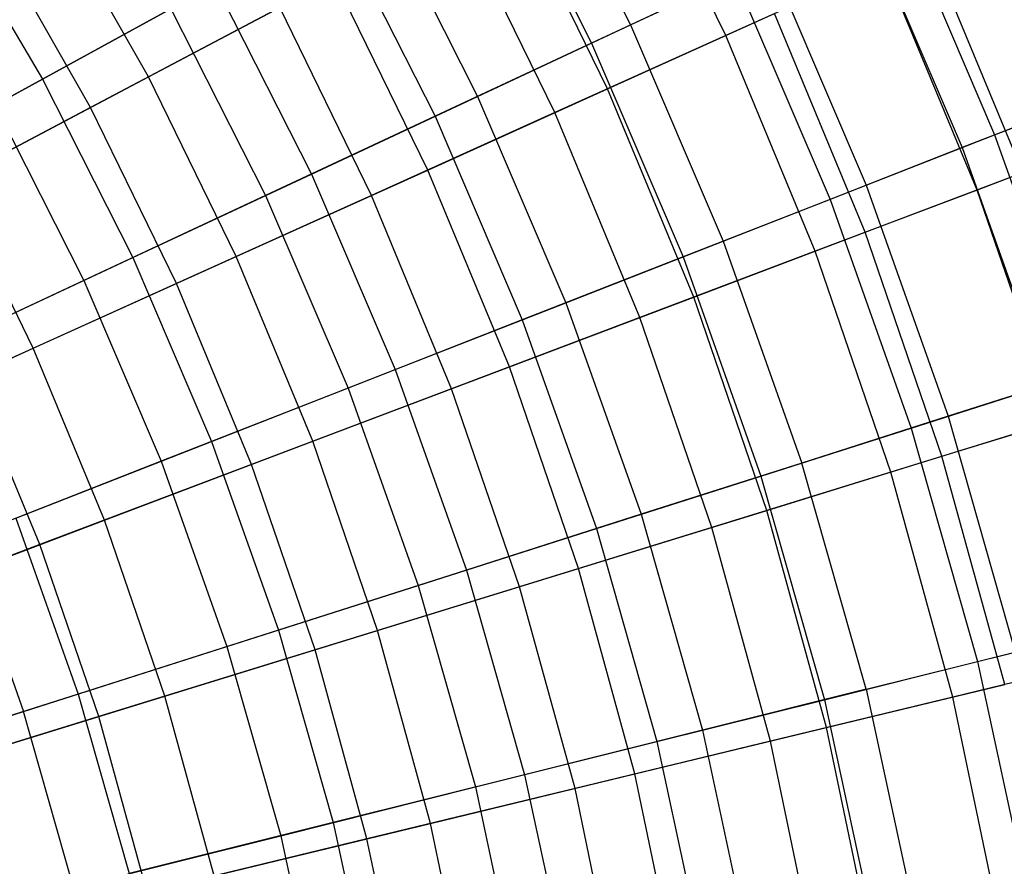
# Model space of a CAD drawing. Extents: x -8.3 to 8.8, y -6 to 6.
# Tile 142 of 177: x 3.6 to 4.9, y 0.9 to 2. Entities that reach past the tile are written whole.
import ezdxf

# ---------------------------------------------------------------- set-up
doc = ezdxf.new("R2010")
doc.units = 0
doc.header["$LTSCALE"] = 2.54
doc.layers.get('0').update_dxf_attribs({"linetype": 'CONTINUOUS'})

# ---------------------------------------------------------------- blocks, each defined once
blk = doc.blocks.new('DROPS_COLOR_A_STL')
at = {"color": 0}
for p, q in [((12.6576, 2.228, 4.5325), (12.7919, 1.9629, 4.5325)), ((12.6576, 2.228, 4.5325), (12.7919, 1.9629, 4.5325)), ((12.6099, 2.2019, 11.1348), (12.7427, 1.9399, 11.1348)), ((12.6099, 2.2019, 11.1348), (12.7427, 1.9399, 11.1348)), ((12.4705, 2.1255, 4.2317), (12.5987, 1.8726, 4.2317)), ((12.4705, 2.1255, 4.2317), (12.5987, 1.8726, 4.2317)), ((13.1256, 2.1188, 5.171), (13.252, 1.824, 5.171)), ((13.1256, 2.1188, 5.171), (13.252, 1.824, 5.171)), ((11.9203, 2.112, 3.673), (12.0488, 1.8944, 3.673)), ((11.9203, 2.112, 3.673), (12.0488, 1.8944, 3.673)), ((12.4185, 2.097, 11.4321), (12.545, 1.8475, 11.4321)), ((12.4185, 2.097, 11.4321), (12.545, 1.8475, 11.4321)), ((13.0858, 2.1002, 10.5024), (13.2111, 1.808, 10.5024)), ((13.0858, 2.1002, 10.5024), (13.2111, 1.808, 10.5024)), ((12.7919, 1.9629, 4.5325), (12.9678, 2.0451, 4.846)), ((12.7919, 1.9629, 4.5325), (12.9678, 2.0451, 4.846)), ((12.9678, 2.0451, 4.846), (13.0898, 1.7605, 4.846)), ((12.9678, 2.0451, 4.846), (13.0898, 1.7605, 4.846)), ((12.9232, 2.0242, 10.8245), (12.7427, 1.9399, 11.1348)), ((12.9232, 2.0242, 10.8245), (12.7427, 1.9399, 11.1348)), ((12.9232, 2.0242, 10.8245), (13.044, 1.7425, 10.8245)), ((12.9232, 2.0242, 10.8245), (13.044, 1.7425, 10.8245)), ((12.0488, 1.8944, 3.673), (12.2673, 2.0142, 3.9448)), ((12.0488, 1.8944, 3.673), (12.2673, 2.0142, 3.9448)), ((12.2673, 2.0142, 3.9448), (12.3888, 1.7745, 3.9448)), ((12.2673, 2.0142, 3.9448), (12.3888, 1.7745, 3.9448)), ((12.2112, 1.9834, 11.7151), (11.9888, 1.8616, 11.9828)), ((12.2112, 1.9834, 11.7151), (11.9888, 1.8616, 11.9828)), ((12.2112, 1.9834, 11.7151), (12.3309, 1.7474, 11.7151)), ((12.2112, 1.9834, 11.7151), (12.3309, 1.7474, 11.7151)), ((12.5987, 1.8726, 4.2317), (12.7919, 1.9629, 4.5325)), ((12.5987, 1.8726, 4.2317), (12.7919, 1.9629, 4.5325)), ((12.7919, 1.9629, 4.5325), (12.9091, 1.6897, 4.5325)), ((12.7919, 1.9629, 4.5325), (12.9091, 1.6897, 4.5325)), ((12.7427, 1.9399, 11.1348), (12.545, 1.8475, 11.4321)), ((12.7427, 1.9399, 11.1348), (12.545, 1.8475, 11.4321)), ((12.7427, 1.9399, 11.1348), (12.8585, 1.6699, 11.1348)), ((12.7427, 1.9399, 11.1348), (12.8585, 1.6699, 11.1348)), ((11.8159, 1.7668, 3.4172), (12.0488, 1.8944, 3.673)), ((11.8159, 1.7668, 3.4172), (12.0488, 1.8944, 3.673)), ((12.0488, 1.8944, 3.673), (12.1631, 1.669, 3.673)), ((12.0488, 1.8944, 3.673), (12.1631, 1.669, 3.673)), ((13.252, 1.824, 5.171), (13.3949, 1.8799, 5.5063)), ((13.252, 1.824, 5.171), (13.3949, 1.8799, 5.5063)), ((12.3888, 1.7745, 3.9448), (12.5987, 1.8726, 4.2317)), ((12.3888, 1.7745, 3.9448), (12.5987, 1.8726, 4.2317)), ((12.5987, 1.8726, 4.2317), (12.7104, 1.612, 4.2317)), ((12.5987, 1.8726, 4.2317), (12.7104, 1.612, 4.2317)), ((11.9888, 1.8616, 11.9828), (12.1011, 1.6401, 11.9828)), ((11.9888, 1.8616, 11.9828), (12.1011, 1.6401, 11.9828)), ((13.3592, 1.8659, 10.1697), (13.2111, 1.808, 10.5024)), ((13.3592, 1.8659, 10.1697), (13.2111, 1.808, 10.5024)), ((12.545, 1.8475, 11.4321), (12.3309, 1.7474, 11.7151)), ((12.545, 1.8475, 11.4321), (12.3309, 1.7474, 11.7151)), ((12.545, 1.8475, 11.4321), (12.6552, 1.5904, 11.4321)), ((12.545, 1.8475, 11.4321), (12.6552, 1.5904, 11.4321)), ((13.0898, 1.7605, 4.846), (13.252, 1.824, 5.171)), ((13.0898, 1.7605, 4.846), (13.252, 1.824, 5.171)), ((13.252, 1.824, 5.171), (13.3593, 1.5216, 5.171)), ((13.252, 1.824, 5.171), (13.3593, 1.5216, 5.171)), ((13.2111, 1.808, 10.5024), (13.044, 1.7425, 10.8245)), ((13.2111, 1.808, 10.5024), (13.044, 1.7425, 10.8245)), ((13.2111, 1.808, 10.5024), (13.3175, 1.5083, 10.5024)), ((13.2111, 1.808, 10.5024), (13.3175, 1.5083, 10.5024)), ((12.1631, 1.669, 3.673), (12.3888, 1.7745, 3.9448)), ((12.1631, 1.669, 3.673), (12.3888, 1.7745, 3.9448)), ((12.3888, 1.7745, 3.9448), (12.4947, 1.5276, 3.9448)), ((12.3888, 1.7745, 3.9448), (12.4947, 1.5276, 3.9448)), ((12.9091, 1.6897, 4.5325), (13.0898, 1.7605, 4.846)), ((12.9091, 1.6897, 4.5325), (13.0898, 1.7605, 4.846)), ((13.0898, 1.7605, 4.846), (13.1934, 1.4687, 4.846)), ((13.0898, 1.7605, 4.846), (13.1934, 1.4687, 4.846)), ((12.3309, 1.7474, 11.7151), (12.1011, 1.6401, 11.9828)), ((12.3309, 1.7474, 11.7151), (12.1011, 1.6401, 11.9828)), ((12.3309, 1.7474, 11.7151), (12.4351, 1.5043, 11.7151)), ((12.3309, 1.7474, 11.7151), (12.4351, 1.5043, 11.7151)), ((13.044, 1.7425, 10.8245), (12.8585, 1.6699, 11.1348)), ((13.044, 1.7425, 10.8245), (12.8585, 1.6699, 11.1348)), ((13.044, 1.7425, 10.8245), (13.1465, 1.4537, 10.8245)), ((13.044, 1.7425, 10.8245), (13.1465, 1.4537, 10.8245)), ((12.7104, 1.612, 4.2317), (12.9091, 1.6897, 4.5325)), ((12.7104, 1.612, 4.2317), (12.9091, 1.6897, 4.5325)), ((12.9091, 1.6897, 4.5325), (13.0085, 1.4096, 4.5325)), ((12.9091, 1.6897, 4.5325), (13.0085, 1.4096, 4.5325)), ((11.9224, 1.5566, 3.4172), (12.1631, 1.669, 3.673)), ((11.9224, 1.5566, 3.4172), (12.1631, 1.669, 3.673)), ((12.1631, 1.669, 3.673), (12.2627, 1.4368, 3.673)), ((12.1631, 1.669, 3.673), (12.2627, 1.4368, 3.673)), ((12.8585, 1.6699, 11.1348), (12.6552, 1.5904, 11.4321)), ((12.8585, 1.6699, 11.1348), (12.6552, 1.5904, 11.4321)), ((12.8585, 1.6699, 11.1348), (12.9567, 1.3931, 11.1348)), ((12.8585, 1.6699, 11.1348), (12.9567, 1.3931, 11.1348)), ((12.1011, 1.6401, 11.9828), (11.8567, 1.5258, 12.2341)), ((12.1011, 1.6401, 11.9828), (11.8567, 1.5258, 12.2341)), ((12.1011, 1.6401, 11.9828), (12.199, 1.4118, 11.9828)), ((12.1011, 1.6401, 11.9828), (12.199, 1.4118, 11.9828)), ((12.4947, 1.5276, 3.9448), (12.7104, 1.612, 4.2317)), ((12.4947, 1.5276, 3.9448), (12.7104, 1.612, 4.2317)), ((12.7104, 1.612, 4.2317), (12.8053, 1.3448, 4.2317)), ((12.7104, 1.612, 4.2317), (12.8053, 1.3448, 4.2317)), ((12.6552, 1.5904, 11.4321), (12.4351, 1.5043, 11.7151)), ((12.6552, 1.5904, 11.4321), (12.4351, 1.5043, 11.7151)), ((12.6552, 1.5904, 11.4321), (12.7488, 1.3268, 11.4321)), ((12.6552, 1.5904, 11.4321), (12.7488, 1.3268, 11.4321)), ((12.2627, 1.4368, 3.673), (12.4947, 1.5276, 3.9448)), ((12.2627, 1.4368, 3.673), (12.4947, 1.5276, 3.9448)), ((12.4947, 1.5276, 3.9448), (12.5846, 1.2744, 3.9448)), ((12.4947, 1.5276, 3.9448), (12.5846, 1.2744, 3.9448)), ((13.3593, 1.5216, 5.171), (13.1934, 1.4687, 4.846)), ((13.3593, 1.5216, 5.171), (13.1934, 1.4687, 4.846)), ((13.1465, 1.4537, 10.8245), (13.3175, 1.5083, 10.5024)), ((13.1465, 1.4537, 10.8245), (13.3175, 1.5083, 10.5024)), ((12.4351, 1.5043, 11.7151), (12.199, 1.4118, 11.9828)), ((12.4351, 1.5043, 11.7151), (12.199, 1.4118, 11.9828)), ((12.4351, 1.5043, 11.7151), (12.5236, 1.2549, 11.7151)), ((12.4351, 1.5043, 11.7151), (12.5236, 1.2549, 11.7151)), ((13.1934, 1.4687, 4.846), (13.0085, 1.4096, 4.5325)), ((13.1934, 1.4687, 4.846), (13.0085, 1.4096, 4.5325)), ((13.1934, 1.4687, 4.846), (13.278, 1.1708, 4.846)), ((13.1934, 1.4687, 4.846), (13.278, 1.1708, 4.846)), ((12.9567, 1.3931, 11.1348), (13.1465, 1.4537, 10.8245)), ((12.9567, 1.3931, 11.1348), (13.1465, 1.4537, 10.8245)), ((13.1465, 1.4537, 10.8245), (13.2303, 1.1589, 10.8245)), ((13.1465, 1.4537, 10.8245), (13.2303, 1.1589, 10.8245)), ((12.0153, 1.34, 3.4172), (12.2627, 1.4368, 3.673)), ((12.0153, 1.34, 3.4172), (12.2627, 1.4368, 3.673)), ((12.2627, 1.4368, 3.673), (12.3472, 1.1986, 3.673)), ((12.2627, 1.4368, 3.673), (12.3472, 1.1986, 3.673)), ((12.199, 1.4118, 11.9828), (11.9477, 1.3135, 12.2341)), ((12.199, 1.4118, 11.9828), (11.9477, 1.3135, 12.2341)), ((12.199, 1.4118, 11.9828), (12.282, 1.1778, 11.9828)), ((12.199, 1.4118, 11.9828), (12.282, 1.1778, 11.9828)), ((13.0085, 1.4096, 4.5325), (12.8053, 1.3448, 4.2317)), ((13.0085, 1.4096, 4.5325), (12.8053, 1.3448, 4.2317)), ((13.0897, 1.1238, 4.5325), (13.0085, 1.4096, 4.5325)), ((13.0897, 1.1238, 4.5325), (13.0085, 1.4096, 4.5325)), ((12.7488, 1.3268, 11.4321), (12.9567, 1.3931, 11.1348)), ((12.7488, 1.3268, 11.4321), (12.9567, 1.3931, 11.1348)), ((12.9567, 1.3931, 11.1348), (13.037, 1.1106, 11.1348)), ((12.9567, 1.3931, 11.1348), (13.037, 1.1106, 11.1348)), ((12.8053, 1.3448, 4.2317), (12.5846, 1.2744, 3.9448)), ((12.8053, 1.3448, 4.2317), (12.5846, 1.2744, 3.9448)), ((12.8053, 1.3448, 4.2317), (12.8828, 1.0721, 4.2317)), ((12.8053, 1.3448, 4.2317), (12.8828, 1.0721, 4.2317)), ((12.0153, 1.34, 3.4172), (12.0941, 1.1178, 3.4172)), ((12.0153, 1.34, 3.4172), (12.0941, 1.1178, 3.4172)), ((12.5236, 1.2549, 11.7151), (12.7488, 1.3268, 11.4321)), ((12.5236, 1.2549, 11.7151), (12.7488, 1.3268, 11.4321)), ((12.7488, 1.3268, 11.4321), (12.8253, 1.0577, 11.4321)), ((12.7488, 1.3268, 11.4321), (12.8253, 1.0577, 11.4321)), ((11.9477, 1.3135, 12.2341), (12.025, 1.0958, 12.2341)), ((11.9477, 1.3135, 12.2341), (12.025, 1.0958, 12.2341)), ((12.5846, 1.2744, 3.9448), (12.3472, 1.1986, 3.673)), ((12.5846, 1.2744, 3.9448), (12.3472, 1.1986, 3.673)), ((12.5846, 1.2744, 3.9448), (12.658, 1.0159, 3.9448)), ((12.5846, 1.2744, 3.9448), (12.658, 1.0159, 3.9448)), ((12.282, 1.1778, 11.9828), (12.5236, 1.2549, 11.7151)), ((12.282, 1.1778, 11.9828), (12.5236, 1.2549, 11.7151)), ((12.5236, 1.2549, 11.7151), (12.5959, 1.0004, 11.7151)), ((12.5236, 1.2549, 11.7151), (12.5959, 1.0004, 11.7151)), ((12.3472, 1.1986, 3.673), (12.0941, 1.1178, 3.4172)), ((12.3472, 1.1986, 3.673), (12.0941, 1.1178, 3.4172)), ((12.3472, 1.1986, 3.673), (12.4163, 0.9555, 3.673)), ((12.3472, 1.1986, 3.673), (12.4163, 0.9555, 3.673)), ((13.2303, 1.1589, 10.8245), (13.4044, 1.2024, 10.5024)), ((13.2303, 1.1589, 10.8245), (13.4044, 1.2024, 10.5024)), ((12.025, 1.0958, 12.2341), (12.282, 1.1778, 11.9828)), ((12.025, 1.0958, 12.2341), (12.282, 1.1778, 11.9828)), ((12.282, 1.1778, 11.9828), (12.3499, 0.9389, 11.9828)), ((12.282, 1.1778, 11.9828), (12.3499, 0.9389, 11.9828)), ((13.0897, 1.1238, 4.5325), (13.278, 1.1708, 4.846)), ((13.0897, 1.1238, 4.5325), (13.278, 1.1708, 4.846)), ((13.037, 1.1106, 11.1348), (13.2303, 1.1589, 10.8245)), ((13.037, 1.1106, 11.1348), (13.2303, 1.1589, 10.8245)), ((13.2303, 1.1589, 10.8245), (13.295, 0.8593, 10.8245)), ((13.2303, 1.1589, 10.8245), (13.295, 0.8593, 10.8245)), ((13.0897, 1.1238, 4.5325), (12.8828, 1.0721, 4.2317)), ((13.0897, 1.1238, 4.5325), (12.8828, 1.0721, 4.2317)), ((13.0897, 1.1238, 4.5325), (13.1525, 0.8333, 4.5325)), ((13.0897, 1.1238, 4.5325), (13.1525, 0.8333, 4.5325)), ((12.0941, 1.1178, 3.4172), (11.8263, 1.0324, 3.1786)), ((12.0941, 1.1178, 3.4172), (11.8263, 1.0324, 3.1786)), ((12.0941, 1.1178, 3.4172), (12.1586, 0.8911, 3.4172)), ((12.0941, 1.1178, 3.4172), (12.1586, 0.8911, 3.4172)), ((12.8253, 1.0577, 11.4321), (13.037, 1.1106, 11.1348)), ((12.8253, 1.0577, 11.4321), (13.037, 1.1106, 11.1348)), ((13.037, 1.1106, 11.1348), (13.099, 0.8235, 11.1348)), ((13.037, 1.1106, 11.1348), (13.099, 0.8235, 11.1348)), ((11.7535, 1.0091, 12.4681), (12.025, 1.0958, 12.2341)), ((11.7535, 1.0091, 12.4681), (12.025, 1.0958, 12.2341)), ((12.0881, 0.8735, 12.2341), (12.025, 1.0958, 12.2341)), ((12.0881, 0.8735, 12.2341), (12.025, 1.0958, 12.2341)), ((12.8828, 1.0721, 4.2317), (12.658, 1.0159, 3.9448)), ((12.8828, 1.0721, 4.2317), (12.658, 1.0159, 3.9448)), ((12.8828, 1.0721, 4.2317), (12.9426, 0.7949, 4.2317)), ((12.8828, 1.0721, 4.2317), (12.9426, 0.7949, 4.2317)), ((12.5959, 1.0004, 11.7151), (12.8253, 1.0577, 11.4321)), ((12.5959, 1.0004, 11.7151), (12.8253, 1.0577, 11.4321)), ((12.8253, 1.0577, 11.4321), (12.8843, 0.7843, 11.4321)), ((12.8253, 1.0577, 11.4321), (12.8843, 0.7843, 11.4321)), ((12.658, 1.0159, 3.9448), (12.4163, 0.9555, 3.673)), ((12.658, 1.0159, 3.9448), (12.4163, 0.9555, 3.673)), ((12.658, 1.0159, 3.9448), (12.7147, 0.7533, 3.9448)), ((12.658, 1.0159, 3.9448), (12.7147, 0.7533, 3.9448)), ((12.3499, 0.9389, 11.9828), (12.5959, 1.0004, 11.7151)), ((12.3499, 0.9389, 11.9828), (12.5959, 1.0004, 11.7151)), ((12.5959, 1.0004, 11.7151), (12.6518, 0.7418, 11.7151)), ((12.5959, 1.0004, 11.7151), (12.6518, 0.7418, 11.7151)), ((12.4163, 0.9555, 3.673), (12.1586, 0.8911, 3.4172)), ((12.4163, 0.9555, 3.673), (12.1586, 0.8911, 3.4172)), ((12.4163, 0.9555, 3.673), (12.4696, 0.7085, 3.673)), ((12.4163, 0.9555, 3.673), (12.4696, 0.7085, 3.673)), ((12.0881, 0.8735, 12.2341), (12.3499, 0.9389, 11.9828)), ((12.0881, 0.8735, 12.2341), (12.3499, 0.9389, 11.9828)), ((12.3499, 0.9389, 11.9828), (12.4023, 0.6962, 11.9828)), ((12.3499, 0.9389, 11.9828), (12.4023, 0.6962, 11.9828))]:
    blk.add_line(p, q, dxfattribs=at)
blk = doc.blocks.new('GROUP_1')
at = {"color": 0}
for p, q in [((12.8272, 7.948, 9.6783), (12.6976, 8.2128, 9.6783)), ((12.8272, 7.948, 9.6783), (12.6976, 8.2128, 9.6783)), ((12.6778, 7.8806, 2.1196), (12.5527, 8.1362, 2.1196)), ((12.6778, 7.8806, 2.1196), (12.5527, 8.1362, 2.1196)), ((12.0975, 7.8958, 1.5837), (11.9726, 8.1154, 1.5837)), ((12.0975, 7.8958, 1.5837), (11.9726, 8.1154, 1.5837)), ((12.6113, 7.8506, 9.9648), (12.4882, 8.1022, 9.9648)), ((12.6113, 7.8506, 9.9648), (12.4882, 8.1022, 9.9648)), ((12.0243, 7.8571, 10.4911), (11.902, 8.0722, 10.4911)), ((12.0243, 7.8571, 10.4911), (11.902, 8.0722, 10.4911)), ((13.2025, 7.7749, 2.715), (13.083, 8.0634, 2.715)), ((13.2025, 7.7749, 2.715), (13.083, 8.0634, 2.715)), ((13.0265, 8.0379, 9.3777), (12.8272, 7.948, 9.6783)), ((13.0265, 8.0379, 9.3777), (12.8272, 7.948, 9.6783)), ((13.1446, 7.7529, 9.3777), (13.0265, 8.0379, 9.3777)), ((13.1446, 7.7529, 9.3777), (13.0265, 8.0379, 9.3777)), ((12.0975, 7.8958, 1.5837), (12.3324, 8.0199, 1.8437)), ((12.0975, 7.8958, 1.5837), (12.3324, 8.0199, 1.8437)), ((12.4507, 7.7781, 1.8437), (12.3324, 8.0199, 1.8437)), ((12.4507, 7.7781, 1.8437), (12.3324, 8.0199, 1.8437)), ((12.2635, 7.9835, 10.2361), (12.0243, 7.8571, 10.4911)), ((12.2635, 7.9835, 10.2361), (12.0243, 7.8571, 10.4911)), ((12.3796, 7.746, 10.2361), (12.2635, 7.9835, 10.2361)), ((12.3796, 7.746, 10.2361), (12.2635, 7.9835, 10.2361)), ((12.6778, 7.8806, 2.1196), (12.8888, 7.9758, 2.4104)), ((12.6778, 7.8806, 2.1196), (12.8888, 7.9758, 2.4104)), ((13.0032, 7.6995, 2.4104), (12.8888, 7.9758, 2.4104)), ((13.0032, 7.6995, 2.4104), (12.8888, 7.9758, 2.4104)), ((12.8272, 7.948, 9.6783), (12.6113, 7.8506, 9.9648)), ((12.8272, 7.948, 9.6783), (12.6113, 7.8506, 9.9648)), ((12.94, 7.6756, 9.6783), (12.8272, 7.948, 9.6783)), ((12.94, 7.6756, 9.6783), (12.8272, 7.948, 9.6783)), ((11.8488, 7.7644, 1.3406), (12.0975, 7.8958, 1.5837)), ((11.8488, 7.7644, 1.3406), (12.0975, 7.8958, 1.5837)), ((12.2085, 7.6689, 1.5837), (12.0975, 7.8958, 1.5837)), ((12.2085, 7.6689, 1.5837), (12.0975, 7.8958, 1.5837)), ((12.4507, 7.7781, 1.8437), (12.6778, 7.8806, 2.1196)), ((12.4507, 7.7781, 1.8437), (12.6778, 7.8806, 2.1196)), ((12.7867, 7.6176, 2.1196), (12.6778, 7.8806, 2.1196)), ((12.7867, 7.6176, 2.1196), (12.6778, 7.8806, 2.1196)), ((12.0243, 7.8571, 10.4911), (11.7717, 7.7236, 10.7288)), ((12.0243, 7.8571, 10.4911), (11.7717, 7.7236, 10.7288)), ((12.133, 7.6348, 10.4911), (12.0243, 7.8571, 10.4911)), ((12.133, 7.6348, 10.4911), (12.0243, 7.8571, 10.4911)), ((12.6113, 7.8506, 9.9648), (12.3796, 7.746, 10.2361)), ((12.6113, 7.8506, 9.9648), (12.3796, 7.746, 10.2361)), ((12.7185, 7.5918, 9.9648), (12.6113, 7.8506, 9.9648)), ((12.7185, 7.5918, 9.9648), (12.6113, 7.8506, 9.9648)), ((13.3313, 7.8236, 9.0642), (13.1446, 7.7529, 9.3777)), ((13.3313, 7.8236, 9.0642), (13.1446, 7.7529, 9.3777)), ((12.2085, 7.6689, 1.5837), (12.4507, 7.7781, 1.8437)), ((12.2085, 7.6689, 1.5837), (12.4507, 7.7781, 1.8437)), ((12.5537, 7.5295, 1.8437), (12.4507, 7.7781, 1.8437)), ((12.5537, 7.5295, 1.8437), (12.4507, 7.7781, 1.8437)), ((11.9521, 7.5532, 1.3406), (11.8488, 7.7644, 1.3406)), ((11.9521, 7.5532, 1.3406), (11.8488, 7.7644, 1.3406)), ((13.0032, 7.6995, 2.4104), (13.2025, 7.7749, 2.715)), ((13.0032, 7.6995, 2.4104), (13.2025, 7.7749, 2.715)), ((13.1446, 7.7529, 9.3777), (12.94, 7.6756, 9.6783)), ((13.1446, 7.7529, 9.3777), (12.94, 7.6756, 9.6783)), ((13.2447, 7.4612, 9.3777), (13.1446, 7.7529, 9.3777)), ((13.2447, 7.4612, 9.3777), (13.1446, 7.7529, 9.3777)), ((12.3796, 7.746, 10.2361), (12.133, 7.6348, 10.4911)), ((12.3796, 7.746, 10.2361), (12.133, 7.6348, 10.4911)), ((12.4807, 7.5019, 10.2361), (12.3796, 7.746, 10.2361)), ((12.4807, 7.5019, 10.2361), (12.3796, 7.746, 10.2361)), ((12.7867, 7.6176, 2.1196), (13.0032, 7.6995, 2.4104)), ((12.7867, 7.6176, 2.1196), (13.0032, 7.6995, 2.4104)), ((13.1003, 7.4166, 2.4104), (13.0032, 7.6995, 2.4104)), ((13.1003, 7.4166, 2.4104), (13.0032, 7.6995, 2.4104)), ((11.9521, 7.5532, 1.3406), (12.2085, 7.6689, 1.5837)), ((11.9521, 7.5532, 1.3406), (12.2085, 7.6689, 1.5837)), ((12.3052, 7.4355, 1.5837), (12.2085, 7.6689, 1.5837)), ((12.3052, 7.4355, 1.5837), (12.2085, 7.6689, 1.5837)), ((12.94, 7.6756, 9.6783), (12.7185, 7.5918, 9.9648)), ((12.94, 7.6756, 9.6783), (12.7185, 7.5918, 9.9648)), ((13.0357, 7.3967, 9.6783), (12.94, 7.6756, 9.6783)), ((13.0357, 7.3967, 9.6783), (12.94, 7.6756, 9.6783)), ((12.133, 7.6348, 10.4911), (11.8726, 7.5173, 10.7288)), ((12.133, 7.6348, 10.4911), (11.8726, 7.5173, 10.7288)), ((12.2278, 7.4062, 10.4911), (12.133, 7.6348, 10.4911)), ((12.2278, 7.4062, 10.4911), (12.133, 7.6348, 10.4911)), ((12.5537, 7.5295, 1.8437), (12.7867, 7.6176, 2.1196)), ((12.5537, 7.5295, 1.8437), (12.7867, 7.6176, 2.1196)), ((12.8791, 7.3483, 2.1196), (12.7867, 7.6176, 2.1196)), ((12.8791, 7.3483, 2.1196), (12.7867, 7.6176, 2.1196)), ((12.7185, 7.5918, 9.9648), (12.4807, 7.5019, 10.2361)), ((12.7185, 7.5918, 9.9648), (12.4807, 7.5019, 10.2361)), ((12.8094, 7.3268, 9.9648), (12.7185, 7.5918, 9.9648)), ((12.8094, 7.3268, 9.9648), (12.7185, 7.5918, 9.9648)), ((11.6825, 7.4315, 1.1155), (11.9521, 7.5532, 1.3406)), ((11.6825, 7.4315, 1.1155), (11.9521, 7.5532, 1.3406)), ((12.0421, 7.336, 1.3406), (11.9521, 7.5532, 1.3406)), ((12.0421, 7.336, 1.3406), (11.9521, 7.5532, 1.3406)), ((12.3052, 7.4355, 1.5837), (12.5537, 7.5295, 1.8437)), ((12.3052, 7.4355, 1.5837), (12.5537, 7.5295, 1.8437)), ((12.6411, 7.2749, 1.8437), (12.5537, 7.5295, 1.8437)), ((12.6411, 7.2749, 1.8437), (12.5537, 7.5295, 1.8437)), ((11.9605, 7.3051, 10.7288), (11.8726, 7.5173, 10.7288)), ((11.9605, 7.3051, 10.7288), (11.8726, 7.5173, 10.7288)), ((12.4807, 7.5019, 10.2361), (12.2278, 7.4062, 10.4911)), ((12.4807, 7.5019, 10.2361), (12.2278, 7.4062, 10.4911)), ((12.5665, 7.2519, 10.2361), (12.4807, 7.5019, 10.2361)), ((12.5665, 7.2519, 10.2361), (12.4807, 7.5019, 10.2361)), ((13.1003, 7.4166, 2.4104), (13.3038, 7.4795, 2.715)), ((13.1003, 7.4166, 2.4104), (13.3038, 7.4795, 2.715)), ((13.2447, 7.4612, 9.3777), (13.0357, 7.3967, 9.6783)), ((13.2447, 7.4612, 9.3777), (13.0357, 7.3967, 9.6783)), ((12.0421, 7.336, 1.3406), (12.3052, 7.4355, 1.5837)), ((12.0421, 7.336, 1.3406), (12.3052, 7.4355, 1.5837)), ((12.3872, 7.1965, 1.5837), (12.3052, 7.4355, 1.5837)), ((12.3872, 7.1965, 1.5837), (12.3052, 7.4355, 1.5837)), ((12.8791, 7.3483, 2.1196), (13.1003, 7.4166, 2.4104)), ((12.8791, 7.3483, 2.1196), (13.1003, 7.4166, 2.4104)), ((13.1795, 7.1283, 2.4104), (13.1003, 7.4166, 2.4104)), ((13.1795, 7.1283, 2.4104), (13.1003, 7.4166, 2.4104)), ((12.2278, 7.4062, 10.4911), (11.9605, 7.3051, 10.7288)), ((12.2278, 7.4062, 10.4911), (11.9605, 7.3051, 10.7288)), ((12.3081, 7.1721, 10.4911), (12.2278, 7.4062, 10.4911)), ((12.3081, 7.1721, 10.4911), (12.2278, 7.4062, 10.4911)), ((13.0357, 7.3967, 9.6783), (12.8094, 7.3268, 9.9648)), ((13.0357, 7.3967, 9.6783), (12.8094, 7.3268, 9.9648)), ((13.1139, 7.1124, 9.6783), (13.0357, 7.3967, 9.6783)), ((13.1139, 7.1124, 9.6783), (13.0357, 7.3967, 9.6783)), ((12.6411, 7.2749, 1.8437), (12.8791, 7.3483, 2.1196)), ((12.6411, 7.2749, 1.8437), (12.8791, 7.3483, 2.1196)), ((12.9545, 7.0739, 2.1196), (12.8791, 7.3483, 2.1196)), ((12.9545, 7.0739, 2.1196), (12.8791, 7.3483, 2.1196)), ((11.7655, 7.2313, 1.1155), (12.0421, 7.336, 1.3406)), ((11.7655, 7.2313, 1.1155), (12.0421, 7.336, 1.3406)), ((12.1184, 7.1135, 1.3406), (12.0421, 7.336, 1.3406)), ((12.1184, 7.1135, 1.3406), (12.0421, 7.336, 1.3406)), ((12.8094, 7.3268, 9.9648), (12.5665, 7.2519, 10.2361)), ((12.8094, 7.3268, 9.9648), (12.5665, 7.2519, 10.2361)), ((12.8836, 7.0567, 9.9648), (12.8094, 7.3268, 9.9648)), ((12.8836, 7.0567, 9.9648), (12.8094, 7.3268, 9.9648)), ((11.9605, 7.3051, 10.7288), (11.68, 7.199, 10.9485)), ((11.9605, 7.3051, 10.7288), (11.68, 7.199, 10.9485)), ((12.035, 7.0878, 10.7288), (11.9605, 7.3051, 10.7288)), ((12.035, 7.0878, 10.7288), (11.9605, 7.3051, 10.7288)), ((12.3872, 7.1965, 1.5837), (12.6411, 7.2749, 1.8437)), ((12.3872, 7.1965, 1.5837), (12.6411, 7.2749, 1.8437)), ((12.7124, 7.0154, 1.8437), (12.6411, 7.2749, 1.8437)), ((12.7124, 7.0154, 1.8437), (12.6411, 7.2749, 1.8437)), ((12.5665, 7.2519, 10.2361), (12.3081, 7.1721, 10.4911)), ((12.5665, 7.2519, 10.2361), (12.3081, 7.1721, 10.4911)), ((12.6366, 6.997, 10.2361), (12.5665, 7.2519, 10.2361)), ((12.6366, 6.997, 10.2361), (12.5665, 7.2519, 10.2361)), ((12.1184, 7.1135, 1.3406), (12.3872, 7.1965, 1.5837)), ((12.1184, 7.1135, 1.3406), (12.3872, 7.1965, 1.5837)), ((12.4542, 6.9529, 1.5837), (12.3872, 7.1965, 1.5837)), ((12.4542, 6.9529, 1.5837), (12.3872, 7.1965, 1.5837)), ((12.3081, 7.1721, 10.4911), (12.035, 7.0878, 10.7288)), ((12.3081, 7.1721, 10.4911), (12.035, 7.0878, 10.7288)), ((12.3737, 6.9335, 10.4911), (12.3081, 7.1721, 10.4911)), ((12.3737, 6.9335, 10.4911), (12.3081, 7.1721, 10.4911)), ((13.3264, 7.1638, 9.3777), (13.1139, 7.1124, 9.6783)), ((13.3264, 7.1638, 9.3777), (13.1139, 7.1124, 9.6783)), ((12.9545, 7.0739, 2.1196), (13.1795, 7.1283, 2.4104)), ((12.9545, 7.0739, 2.1196), (13.1795, 7.1283, 2.4104)), ((11.8358, 7.0263, 1.1155), (12.1184, 7.1135, 1.3406)), ((11.8358, 7.0263, 1.1155), (12.1184, 7.1135, 1.3406)), ((12.1808, 6.8868, 1.3406), (12.1184, 7.1135, 1.3406)), ((12.1808, 6.8868, 1.3406), (12.1184, 7.1135, 1.3406)), ((13.1139, 7.1124, 9.6783), (12.8836, 7.0567, 9.9648)), ((13.1139, 7.1124, 9.6783), (12.8836, 7.0567, 9.9648)), ((13.1742, 6.8238, 9.6783), (13.1139, 7.1124, 9.6783)), ((13.1742, 6.8238, 9.6783), (13.1139, 7.1124, 9.6783)), ((12.035, 7.0878, 10.7288), (11.7485, 6.9993, 10.9485)), ((12.035, 7.0878, 10.7288), (11.7485, 6.9993, 10.9485)), ((12.0959, 6.8663, 10.7288), (12.035, 7.0878, 10.7288)), ((12.0959, 6.8663, 10.7288), (12.035, 7.0878, 10.7288)), ((12.7124, 7.0154, 1.8437), (12.9545, 7.0739, 2.1196)), ((12.7124, 7.0154, 1.8437), (12.9545, 7.0739, 2.1196)), ((13.0128, 6.7953, 2.1196), (12.9545, 7.0739, 2.1196)), ((13.0128, 6.7953, 2.1196), (12.9545, 7.0739, 2.1196)), ((12.8836, 7.0567, 9.9648), (12.6366, 6.997, 10.2361)), ((12.8836, 7.0567, 9.9648), (12.6366, 6.997, 10.2361)), ((12.9409, 6.7826, 9.9648), (12.8836, 7.0567, 9.9648)), ((12.9409, 6.7826, 9.9648), (12.8836, 7.0567, 9.9648)), ((12.4542, 6.9529, 1.5837), (12.7124, 7.0154, 1.8437)), ((12.4542, 6.9529, 1.5837), (12.7124, 7.0154, 1.8437)), ((12.7675, 6.7519, 1.8437), (12.7124, 7.0154, 1.8437)), ((12.7675, 6.7519, 1.8437), (12.7124, 7.0154, 1.8437)), ((12.6366, 6.997, 10.2361), (12.3737, 6.9335, 10.4911)), ((12.6366, 6.997, 10.2361), (12.3737, 6.9335, 10.4911)), ((12.6907, 6.7383, 10.2361), (12.6366, 6.997, 10.2361)), ((12.6907, 6.7383, 10.2361), (12.6366, 6.997, 10.2361)), ((12.1808, 6.8868, 1.3406), (12.4542, 6.9529, 1.5837)), ((12.1808, 6.8868, 1.3406), (12.4542, 6.9529, 1.5837)), ((12.5059, 6.7056, 1.5837), (12.4542, 6.9529, 1.5837)), ((12.5059, 6.7056, 1.5837), (12.4542, 6.9529, 1.5837)), ((12.3737, 6.9335, 10.4911), (12.0959, 6.8663, 10.7288)), ((12.3737, 6.9335, 10.4911), (12.0959, 6.8663, 10.7288)), ((12.4243, 6.6912, 10.4911), (12.3737, 6.9335, 10.4911)), ((12.4243, 6.6912, 10.4911), (12.3737, 6.9335, 10.4911))]:
    blk.add_line(p, q, dxfattribs=at)
blk.add_blockref('DROPS_COLOR_A_STL', (-0.0852, 5.9985, -1.8001), dxfattribs=at)

msp = doc.modelspace()

# ---------------------------------------------------------------- block references
at = {"color": 0}
msp.add_blockref('GROUP_1', (-8.3148, -5.9985, 1.8001), dxfattribs=at)

doc.saveas('drawing.dxf')
